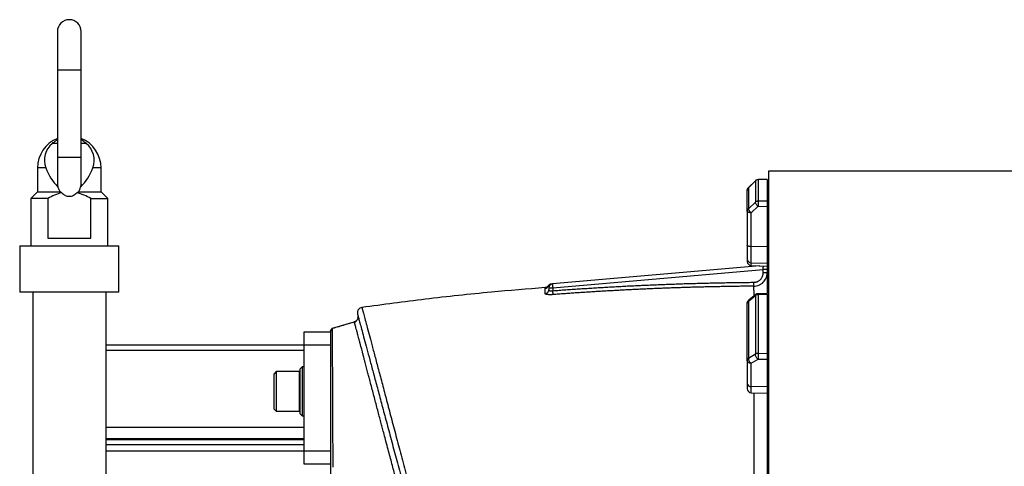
# Model space of a CAD drawing. Header units: inches. Extents: x -109 to 21, y -36 to 51.
# Tile 6 of 26: x -106 to -77, y 7 to 20. Entities that reach past the tile are written whole.
import ezdxf

# ---------------------------------------------------------------- set-up
doc = ezdxf.new("R2010")
doc.units = ezdxf.units.IN
doc.header["$MEASUREMENT"] = 0

msp = doc.modelspace()

# ---------------------------------------------------------------- linework, layer by layer
at = {"color": 7, "linetype": 'Continuous', "lineweight": 25}
for p, q in [((-104.783, 19.567), (-104.783, 15.052)), ((-104.075, 15.051), (-104.075, 19.567)), ((-105.374, 15.512), (-105.374, 14.795)), ((-103.484, 14.795), (-103.484, 15.512)), ((-17.323, 15.413), (-83.622, 15.413)), ((-83.622, 15.413), (-83.622, -15.413)), ((-84.217, 14.922), (-84.011, 15.126)), ((-84.009, 15.128), (-84.216, 14.924)), ((-84.011, 15.126), (-84.011, 14.488)), ((-83.657, 15.163), (-83.929, 15.162)), ((-83.661, 15.162), (-83.927, 15.16)), ((-83.927, 15.16), (-83.927, 14.52)), ((-83.661, 15.162), (-83.661, 14.517)), ((-105.374, 14.795), (-105.571, 14.598)), ((-105.374, 14.795), (-104.698, 14.795)), ((-104.161, 14.795), (-103.484, 14.795)), ((-103.287, 14.598), (-103.484, 14.795)), ((-84.217, 14.922), (-84.217, 14.296)), ((-83.622, 14.839), (-83.661, 14.839)), ((-105.571, 14.598), (-105.571, 13.189)), ((-105.07, 14.598), (-105.571, 14.598)), ((-105.07, 14.598), (-105.07, 13.425)), ((-103.788, 13.425), (-103.788, 14.598)), ((-103.788, 14.598), (-103.287, 14.598)), ((-103.287, 13.189), (-103.287, 14.598)), ((-84.011, 14.488), (-84.217, 14.296)), ((-84.138, 14.177), (-83.932, 14.369)), ((-83.932, 14.369), (-83.661, 14.366)), ((-83.661, 14.517), (-83.927, 14.52)), ((-83.661, 14.366), (-83.661, 11.789)), ((-84.252, 14.218), (-84.252, 13.209)), ((-84.138, 12.606), (-84.138, 14.177)), ((-83.622, 14.218), (-83.661, 14.218)), ((-83.622, 13.875), (-83.661, 13.838)), ((-105.906, 13.189), (-105.906, 11.811)), ((-105.906, 13.189), (-102.953, 13.189)), ((-105.07, 13.425), (-103.788, 13.425)), ((-102.953, 11.811), (-102.953, 13.189)), ((-83.661, 13.163), (-84.138, 13.168)), ((-84.138, 12.689), (-83.661, 12.674)), ((-84.138, 12.606), (-83.661, 12.589)), ((-83.877, 12.597), (-90.05, 12.057)), ((-90.039, 11.939), (-83.78, 12.487)), ((-83.78, 12.388), (-83.78, 12.487)), ((-83.661, 12.487), (-83.78, 12.487)), ((-83.661, 12.388), (-83.78, 12.388)), ((-84.052, 11.991), (-84.053, 12.107)), ((-102.953, 11.811), (-105.906, 11.811)), ((-105.512, 11.811), (-105.512, -4.104)), ((-103.346, 11.811), (-103.346, 5.674)), ((-90.157, 11.939), (-90.039, 11.939)), ((-90.157, 11.939), (-90.157, 11.884)), ((-90.039, 11.939), (-90.039, 11.857)), ((-90.031, 11.741), (-90.039, 11.857)), ((-84.001, 11.74), (-84.208, 11.577)), ((-83.658, 11.772), (-83.93, 11.766)), ((-83.661, 11.744), (-83.927, 11.738)), ((-83.927, 11.738), (-83.927, 9.99)), ((-83.661, 11.744), (-83.661, 9.983)), ((-84.217, 11.549), (-84.011, 11.711)), ((-84.217, 11.549), (-84.217, 9.84)), ((-84.011, 11.711), (-84.011, 9.967)), ((-83.622, 11.485), (-83.661, 11.485)), ((-96.593, 10.745), (-95.949, 10.928)), ((-97.441, 10.63), (-96.654, 10.63)), ((-97.441, 6.693), (-97.441, 10.63)), ((-96.654, 10.648), (-96.654, 10.637)), ((-96.654, 10.63), (-96.654, 10.236)), ((-96.654, 10.236), (-103.346, 10.236)), ((-103.346, 10.091), (-97.441, 10.091)), ((-84.011, 9.967), (-84.217, 9.84)), ((-83.661, 9.983), (-83.927, 9.99)), ((-84.252, 9.786), (-84.252, 9.096)), ((-84.138, 9.696), (-83.932, 9.823)), ((-84.138, 8.82), (-84.138, 9.696)), ((-83.932, 9.823), (-83.661, 9.816)), ((-83.661, 9.816), (-83.661, 2.773)), ((-83.622, 9.786), (-83.661, 9.786)), ((-98.268, 9.449), (-98.346, 9.37)), ((-97.591, 9.449), (-98.268, 9.449)), ((-98.268, 9.449), (-98.268, 8.268)), ((-97.5, 9.587), (-97.559, 9.528)), ((-97.559, 8.189), (-97.559, 9.528)), ((-97.441, 9.587), (-97.5, 9.587)), ((-97.5, 9.587), (-97.5, 8.13)), ((-83.622, 9.552), (-83.661, 9.526)), ((-98.346, 9.37), (-98.346, 8.346)), ((-83.661, 8.993), (-84.138, 9.005)), ((-84.138, 8.82), (-83.661, 8.804)), ((-98.346, 8.346), (-98.268, 8.268)), ((-98.268, 8.268), (-97.591, 8.268)), ((-97.559, 8.189), (-97.5, 8.13)), ((-97.5, 8.13), (-97.441, 8.13)), ((-103.346, 7.793), (-97.441, 7.793)), ((-97.441, 7.446), (-103.346, 7.446)), ((-103.346, 7.428), (-97.441, 7.428)), ((-97.441, 7.271), (-103.346, 7.271)), ((-96.654, 7.087), (-103.346, 7.087)), ((-96.654, 6.693), (-97.441, 6.693))]:
    msp.add_line(p, q, dxfattribs=at)
at = {"color": 8, "linetype": 'Continuous', "lineweight": 25}
for p, q in [((-104.783, 18.425), (-104.075, 18.425)), ((-104.783, 16.242), (-104.933, 16.242)), ((-103.925, 16.242), (-104.075, 16.242)), ((-104.783, 15.827), (-104.075, 15.827)), ((-105.126, 15.512), (-105.374, 15.512)), ((-103.484, 15.512), (-103.732, 15.512)), ((-83.928, 15.16), (-83.927, 15.16)), ((-84.216, 14.922), (-84.217, 14.922)), ((-95.949, 10.928), (-95.946, 10.921)), ((-97.591, 9.449), (-97.591, 8.268))]:
    msp.add_line(p, q, dxfattribs=at)
at = {"color": 7, "linetype": 'Continuous', "lineweight": 25, "flags": 128}
for points in [[(-84.138, 13.168), (-84.16, 13.169), (-84.182, 13.172), (-84.202, 13.176), (-84.219, 13.181), (-84.233, 13.187), (-84.243, 13.193), (-84.25, 13.201), (-84.252, 13.209)], [(-96.654, 10.657), (-96.623, 10.701), (-96.593, 10.745)], [(-96.579, 6.606), (-96.579, 6.707), (-96.579, 6.745), (-96.579, 6.819), (-96.579, 6.922), (-96.58, 7.054), (-96.58, 7.213), (-96.58, 7.303), (-96.581, 7.342), (-96.581, 7.382), (-96.581, 7.42), (-96.581, 7.459), (-96.581, 7.498), (-96.582, 7.65), (-96.582, 7.844), (-96.583, 8.049), (-96.584, 8.247), (-96.585, 8.438), (-96.585, 8.485), (-96.585, 8.549), (-96.586, 8.609), (-96.586, 8.664), (-96.586, 8.715), (-96.586, 8.762), (-96.586, 8.806), (-96.587, 8.876), (-96.587, 8.934), (-96.587, 8.996), (-96.588, 9.048), (-96.588, 9.098), (-96.588, 9.144), (-96.588, 9.188), (-96.588, 9.23), (-96.589, 9.269), (-96.589, 9.305), (-96.589, 9.367), (-96.59, 9.447), (-96.59, 9.544), (-96.591, 9.638), (-96.591, 9.741), (-96.592, 9.837), (-96.592, 9.85), (-96.592, 9.863), (-96.592, 9.877), (-96.592, 9.89), (-96.592, 9.903), (-96.592, 9.916), (-96.592, 9.931), (-96.592, 9.955), (-96.592, 9.991), (-96.593, 10.037), (-96.593, 10.091), (-96.593, 10.111), (-96.593, 10.132), (-96.593, 10.153), (-96.593, 10.175), (-96.593, 10.198), (-96.594, 10.222), (-96.594, 10.245), (-96.594, 10.392), (-96.595, 10.505), (-96.595, 10.59), (-96.595, 10.652), (-96.595, 10.694), (-96.594, 10.721), (-96.594, 10.732)]]:
    msp.add_lwpolyline(points, dxfattribs=at)
at = {"color": 7, "linetype": 'Continuous', "lineweight": 25}
for centre, radius, start, end in [((-104.429, 19.567), 0.354, 0, 180), ((-104.429, 15.512), 0.945, 112.0243, 180), ((-104.524, 15.743), 0.645, 129.3732, 201.0106), ((-104.429, 15.512), 0.945, 0, 67.9757), ((-104.335, 15.743), 0.645, 338.9894, 50.6268), ((-103.709, 16.005), 1.5, 199.1959, 225.1943), ((-105.149, 16.005), 1.5, 314.8057, 340.8041), ((-83.927, 15.044), 0.118, 90, 134.5994), ((-84.134, 14.839), 0.118, 134.5997, 180.0078), ((-84.137, 12.804), 0.115, 181.5265, 269.5857), ((-84.134, 12.724), 0.118, 180, 268), ((-90.067, 11.937), 0.118, 95.0057, 152.0958), ((-90.039, 11.939), 0.118, 95, 180), ((-90.276, 12.047), 0.118, 274.3624, 331.9389), ((-90.274, 11.885), 0.117, 273.8844, 359.5793), ((-83.927, 11.648), 0.118, 90, 128.3144), ((-84.134, 11.485), 0.118, 128.3152, 179.9873), ((-97.591, 9.417), 0.0315, 360, 90), ((-84.147, 9.111), 0.106, 188.2348, 274.9179), ((-84.134, 8.938), 0.118, 180, 268), ((-97.591, 8.299), 0.0315, 270, 0)]:
    msp.add_arc(centre, radius, start, end, dxfattribs=at)
for points, knots in [([(-104.933, 16.242), (-104.9, 16.269), (-104.852, 16.309), (-104.801, 16.338), (-104.783, 16.348)], [0, 0, 0, 0, 0.6628823, 1, 1, 1, 1]), ([(-103.925, 16.242), (-103.958, 16.269), (-104.007, 16.309), (-104.058, 16.338), (-104.075, 16.348)], [0, 0, 0, 0, 0.662882, 1, 1, 1, 1]), ([(-104.782, 15.056), (-104.783, 15.051), (-104.786, 15.012), (-104.775, 14.973), (-104.766, 14.941)], [0, 0, 0, 0, 0.141514, 1, 1, 1, 1]), ([(-104.092, 14.941), (-104.086, 14.961), (-104.076, 14.999), (-104.076, 15.037), (-104.076, 15.055)], [0, 0, 0, 0, 0.551659, 1, 1, 1, 1]), ([(-83.927, 15.16), (-83.943, 15.16), (-83.958, 15.157), (-83.987, 15.145), (-84, 15.137), (-84.011, 15.126)], [0, 0, 0, 0, 0.5, 0.5, 1, 1, 1, 1]), ([(-104.651, 14.77), (-104.726, 14.753), (-104.797, 14.728), (-104.936, 14.67), (-105.004, 14.636), (-105.07, 14.598)], [0, 0, 0, 0, 0.5, 0.5, 1, 1, 1, 1]), ([(-104.766, 14.941), (-104.76, 14.914), (-104.751, 14.889), (-104.734, 14.852), (-104.728, 14.84), (-104.714, 14.817), (-104.706, 14.806), (-104.698, 14.795)], [0, 0, 0, 0, 0.5, 0.5, 0.75, 0.75, 1, 1, 1, 1]), ([(-104.651, 14.77), (-104.637, 14.754), (-104.621, 14.74), (-104.596, 14.721), (-104.588, 14.715), (-104.57, 14.704), (-104.56, 14.699), (-104.532, 14.686), (-104.512, 14.679), (-104.472, 14.669), (-104.45, 14.667), (-104.408, 14.667), (-104.387, 14.669), (-104.347, 14.679), (-104.327, 14.686), (-104.289, 14.704), (-104.271, 14.715), (-104.237, 14.74), (-104.222, 14.754), (-104.207, 14.77)], [0, 0, 0, 0, 0.125, 0.125, 0.1875, 0.1875, 0.25, 0.25, 0.375, 0.375, 0.5, 0.5, 0.625, 0.625, 0.75, 0.75, 0.875, 0.875, 1, 1, 1, 1]), ([(-103.788, 14.598), (-103.855, 14.636), (-103.922, 14.67), (-104.061, 14.728), (-104.133, 14.753), (-104.207, 14.77)], [0, 0, 0, 0, 0.5, 0.5, 1, 1, 1, 1]), ([(-104.161, 14.795), (-104.144, 14.817), (-104.13, 14.84), (-104.108, 14.888), (-104.099, 14.914), (-104.092, 14.941)], [0, 0, 0, 0, 0.5, 0.5, 1, 1, 1, 1]), ([(-84.252, 14.839), (-84.252, 14.842), (-84.252, 14.846), (-84.251, 14.852), (-84.251, 14.858), (-84.249, 14.865), (-84.247, 14.873), (-84.243, 14.884), (-84.238, 14.894), (-84.232, 14.904), (-84.225, 14.913), (-84.22, 14.919), (-84.217, 14.922)], [0, 0, 0, 0, 0.078416, 0.146233, 0.203444, 0.250055, 0.38331, 0.500037, 0.628052, 0.745634, 0.880449, 1, 1, 1, 1]), ([(-84.252, 14.218), (-84.252, 14.226), (-84.252, 14.244), (-84.252, 14.27), (-84.252, 14.296), (-84.252, 14.322), (-84.252, 14.347), (-84.252, 14.371), (-84.252, 14.396), (-84.252, 14.419), (-84.252, 14.443), (-84.252, 14.466), (-84.252, 14.488), (-84.252, 14.511), (-84.252, 14.532), (-84.252, 14.554), (-84.252, 14.581), (-84.252, 14.613), (-84.252, 14.65), (-84.252, 14.685), (-84.252, 14.719), (-84.252, 14.751), (-84.252, 14.782), (-84.252, 14.812), (-84.252, 14.83), (-84.252, 14.839)], [0, 0, 0, 0, 0.033347, 0.066687, 0.100023, 0.133354, 0.166683, 0.200009, 0.233334, 0.266658, 0.299983, 0.33331, 0.36664, 0.399972, 0.433309, 0.466652, 0.500001, 0.56252, 0.625022, 0.687512, 0.749996, 0.812481, 0.874972, 0.937476, 1, 1, 1, 1]), ([(-83.927, 14.52), (-83.929, 14.52), (-83.933, 14.52), (-83.941, 14.52), (-83.951, 14.518), (-83.962, 14.516), (-83.972, 14.512), (-83.983, 14.507), (-83.993, 14.502), (-84.002, 14.495), (-84.008, 14.49), (-84.011, 14.488)], [0, 0, 0, 0, 0.061582, 0.125034, 0.250029, 0.375025, 0.500021, 0.614472, 0.75001, 0.866631, 1, 1, 1, 1]), ([(-83.932, 14.369), (-83.941, 14.378), (-83.952, 14.389), (-83.972, 14.412), (-83.981, 14.424), (-83.997, 14.447), (-84.002, 14.458), (-84.01, 14.476), (-84.011, 14.483), (-84.011, 14.488)], [0, 0, 0, 0, 0.25, 0.25, 0.5, 0.5, 0.75, 0.75, 1, 1, 1, 1]), ([(-83.927, 14.52), (-83.928, 14.516), (-83.928, 14.508), (-83.929, 14.487), (-83.93, 14.474), (-83.931, 14.445), (-83.931, 14.428), (-83.931, 14.397), (-83.932, 14.382), (-83.932, 14.369)], [0, 0, 0, 0, 0.25, 0.25, 0.5, 0.5, 0.75, 0.75, 1, 1, 1, 1]), ([(-83.661, 14.517), (-83.661, 14.517), (-83.661, 14.515), (-83.661, 14.513), (-83.661, 14.51), (-83.661, 14.506), (-83.661, 14.501), (-83.661, 14.491), (-83.661, 14.477), (-83.661, 14.457), (-83.661, 14.435), (-83.661, 14.415), (-83.661, 14.4), (-83.661, 14.388), (-83.661, 14.377), (-83.661, 14.369), (-83.661, 14.366)], [0, 0, 0, 0, 0.031096, 0.062253, 0.093546, 0.125049, 0.187536, 0.249883, 0.37483, 0.499558, 0.624408, 0.74928, 0.812291, 0.874666, 0.937028, 1, 1, 1, 1]), ([(-84.217, 14.296), (-84.219, 14.295), (-84.221, 14.293), (-84.225, 14.289), (-84.229, 14.283), (-84.236, 14.274), (-84.242, 14.263), (-84.247, 14.251), (-84.249, 14.242), (-84.251, 14.23), (-84.252, 14.222), (-84.252, 14.218)], [0, 0, 0, 0, 0.056158, 0.115628, 0.178412, 0.290155, 0.499964, 0.604621, 0.724087, 0.840407, 1, 1, 1, 1]), ([(-84.138, 14.177), (-84.153, 14.177), (-84.168, 14.179), (-84.196, 14.183), (-84.208, 14.186), (-84.229, 14.193), (-84.238, 14.198), (-84.249, 14.207), (-84.252, 14.212), (-84.252, 14.218)], [0, 0, 0, 0, 0.25, 0.25, 0.5, 0.5, 0.75, 0.75, 1, 1, 1, 1]), ([(-84.217, 14.296), (-84.218, 14.291), (-84.216, 14.284), (-84.209, 14.267), (-84.203, 14.256), (-84.188, 14.233), (-84.178, 14.22), (-84.158, 14.197), (-84.148, 14.186), (-84.138, 14.177)], [0, 0, 0, 0, 0.25, 0.25, 0.5, 0.5, 0.75, 0.75, 1, 1, 1, 1]), ([(-84.252, 13.102), (-84.252, 13.032), (-84.252, 12.97), (-84.252, 12.867), (-84.252, 12.827), (-84.252, 12.801)], [0, 0, 0, 0, 0.5, 0.5, 1, 1, 1, 1]), ([(-84.252, 12.801), (-84.252, 12.782), (-84.252, 12.742), (-84.252, 12.721), (-84.252, 12.726), (-84.252, 12.727)], [0, 0, 0, 0, 0.4504032, 0.9008064, 1, 1, 1, 1]), ([(-84.053, 12.107), (-84.05, 12.107), (-84.044, 12.107), (-84.035, 12.108), (-84.026, 12.109), (-84.017, 12.11), (-84.008, 12.111), (-83.993, 12.114), (-83.972, 12.12), (-83.947, 12.129), (-83.923, 12.141), (-83.892, 12.16), (-83.857, 12.19), (-83.829, 12.225), (-83.811, 12.257), (-83.8, 12.281), (-83.791, 12.307), (-83.785, 12.331), (-83.782, 12.351), (-83.78, 12.369), (-83.78, 12.381), (-83.78, 12.388)], [0, 0, 0, 0, 0.020988, 0.041936, 0.062868, 0.083809, 0.104782, 0.125811, 0.188148, 0.250647, 0.313158, 0.375862, 0.500232, 0.625373, 0.687562, 0.749933, 0.812446, 0.875109, 0.916739, 0.958313, 1, 1, 1, 1]), ([(-84.052, 11.991), (-84.026, 11.991), (-84, 11.994), (-83.949, 12.005), (-83.924, 12.013), (-83.889, 12.028), (-83.877, 12.033), (-83.855, 12.046), (-83.844, 12.053), (-83.812, 12.075), (-83.792, 12.091), (-83.756, 12.128), (-83.74, 12.148), (-83.712, 12.191), (-83.7, 12.214), (-83.686, 12.25), (-83.682, 12.262), (-83.674, 12.286), (-83.671, 12.299), (-83.664, 12.336), (-83.661, 12.362), (-83.661, 12.388)], [0, 0, 0, 0, 0.125, 0.125, 0.25, 0.25, 0.3125, 0.3125, 0.375, 0.375, 0.5, 0.5, 0.625, 0.625, 0.75, 0.75, 0.8125, 0.8125, 0.875, 0.875, 1, 1, 1, 1]), ([(-90.089, 12.053), (-90.098, 12.052), (-90.115, 12.049), (-90.139, 12.038), (-90.16, 12.023), (-90.171, 12.009), (-90.176, 12.002)], [0, 0, 0, 0, 0.246941, 0.5, 0.753059, 1, 1, 1, 1]), ([(-90.05, 12.057), (-90.05, 12.057), (-90.049, 12.054), (-90.048, 12.042), (-90.048, 12.033), (-90.046, 12.011), (-90.045, 11.998), (-90.042, 11.97), (-90.041, 11.954), (-90.039, 11.939)], [0, 0, 0, 0, 0.25, 0.25, 0.5, 0.5, 0.75, 0.75, 1, 1, 1, 1]), ([(-90.039, 11.857), (-89.975, 11.861), (-89.846, 11.871), (-89.653, 11.885), (-89.46, 11.899), (-89.267, 11.912), (-89.074, 11.924), (-88.881, 11.937), (-88.688, 11.949), (-88.495, 11.96), (-88.302, 11.971), (-88.109, 11.982), (-87.916, 11.992), (-87.723, 12.002), (-87.53, 12.011), (-87.337, 12.02), (-87.144, 12.028), (-86.951, 12.036), (-86.758, 12.044), (-86.565, 12.051), (-86.371, 12.058), (-86.178, 12.065), (-85.985, 12.071), (-85.792, 12.076), (-85.599, 12.081), (-85.406, 12.086), (-85.212, 12.09), (-85.019, 12.094), (-84.826, 12.098), (-84.633, 12.101), (-84.439, 12.103), (-84.246, 12.105), (-84.117, 12.107), (-84.053, 12.107)], [0, 0, 0, 0, 0.032289, 0.064574, 0.096856, 0.129134, 0.16141, 0.193683, 0.225953, 0.25822, 0.290485, 0.322747, 0.355008, 0.387266, 0.419523, 0.451778, 0.484031, 0.516283, 0.548534, 0.580783, 0.613032, 0.64528, 0.677527, 0.709774, 0.742021, 0.774267, 0.806514, 0.83876, 0.871007, 0.903254, 0.935502, 0.967751, 1, 1, 1, 1]), ([(-90.264, 11.948), (-90.798, 11.906), (-91.989, 11.81), (-93.808, 11.615), (-95.09, 11.442), (-95.72, 11.357)], [0, 0, 0, 0, 0.292808, 0.6528009, 1, 1, 1, 1]), ([(-90.031, 11.741), (-90.034, 11.741), (-90.04, 11.74), (-90.049, 11.74), (-90.058, 11.739), (-90.067, 11.739), (-90.081, 11.738), (-90.099, 11.738), (-90.121, 11.738), (-90.142, 11.738), (-90.169, 11.739), (-90.199, 11.742), (-90.223, 11.746), (-90.239, 11.749), (-90.249, 11.753), (-90.257, 11.756), (-90.262, 11.759), (-90.265, 11.762), (-90.266, 11.765), (-90.266, 11.767), (-90.267, 11.768)], [0, 0, 0, 0, 0.025041, 0.050012, 0.074953, 0.099903, 0.124901, 0.187519, 0.250126, 0.312393, 0.374692, 0.499787, 0.624415, 0.686849, 0.749363, 0.811882, 0.874593, 0.916364, 0.958107, 1, 1, 1, 1]), ([(-90.176, 12.003), (-90.181, 11.996), (-90.193, 11.981), (-90.215, 11.966), (-90.239, 11.955), (-90.256, 11.953), (-90.264, 11.952)], [0, 0, 0, 0, 0.255722, 0.511856, 0.761839, 1, 1, 1, 1]), ([(-90.157, 11.884), (-90.157, 11.883), (-90.157, 11.882), (-90.157, 11.879), (-90.156, 11.877), (-90.155, 11.875), (-90.154, 11.873), (-90.152, 11.872), (-90.151, 11.87), (-90.146, 11.867), (-90.138, 11.862), (-90.124, 11.857), (-90.106, 11.854), (-90.088, 11.853), (-90.074, 11.853), (-90.063, 11.854), (-90.051, 11.855), (-90.043, 11.856), (-90.039, 11.857)], [0, 0, 0, 0, 0.03578, 0.070467, 0.104065, 0.136574, 0.167996, 0.198334, 0.22759, 0.255766, 0.385704, 0.506442, 0.631668, 0.753084, 0.814231, 0.875697, 0.937586, 1, 1, 1, 1]), ([(-84.052, 11.991), (-84.111, 11.991), (-84.229, 11.99), (-84.407, 11.988), (-84.584, 11.985), (-84.76, 11.983), (-84.936, 11.98), (-85.112, 11.976), (-85.287, 11.973), (-85.462, 11.969), (-85.636, 11.964), (-85.81, 11.96), (-85.984, 11.955), (-86.157, 11.949), (-86.33, 11.944), (-86.502, 11.938), (-86.674, 11.931), (-86.846, 11.925), (-87.017, 11.918), (-87.188, 11.91), (-87.359, 11.903), (-87.529, 11.895), (-87.698, 11.887), (-87.867, 11.878), (-88.036, 11.869), (-88.205, 11.86), (-88.373, 11.851), (-88.54, 11.841), (-88.707, 11.831), (-88.874, 11.821), (-89.041, 11.81), (-89.207, 11.8), (-89.372, 11.789), (-89.537, 11.777), (-89.702, 11.765), (-89.867, 11.753), (-89.976, 11.745), (-90.031, 11.741)], [0, 0, 0, 0, 0.029678, 0.059291, 0.088838, 0.11832, 0.147737, 0.177088, 0.206373, 0.235594, 0.264749, 0.293839, 0.322864, 0.351824, 0.380718, 0.409548, 0.438313, 0.467012, 0.495647, 0.524216, 0.552721, 0.581161, 0.609536, 0.637847, 0.666092, 0.694273, 0.72239, 0.750441, 0.778428, 0.80635, 0.834208, 0.862001, 0.88973, 0.917394, 0.944994, 0.972529, 1, 1, 1, 1]), ([(-83.927, 11.738), (-83.943, 11.738), (-83.958, 11.735), (-83.987, 11.726), (-84, 11.72), (-84.011, 11.711)], [0, 0, 0, 0, 0.5, 0.5, 1, 1, 1, 1]), ([(-83.661, 11.77), (-83.661, 11.77), (-83.661, 11.769), (-83.661, 11.753), (-83.661, 11.744)], [0, 0, 0, 0, 0.438526, 1, 1, 1, 1]), ([(-84.252, 11.485), (-84.252, 11.487), (-84.252, 11.49), (-84.251, 11.495), (-84.251, 11.499), (-84.249, 11.505), (-84.247, 11.511), (-84.243, 11.52), (-84.238, 11.528), (-84.232, 11.535), (-84.225, 11.542), (-84.22, 11.547), (-84.217, 11.549)], [0, 0, 0, 0, 0.078416, 0.146233, 0.203444, 0.250055, 0.38331, 0.500037, 0.628052, 0.745634, 0.880449, 1, 1, 1, 1]), ([(-84.252, 9.786), (-84.252, 9.806), (-84.252, 9.847), (-84.252, 9.908), (-84.252, 9.968), (-84.252, 10.028), (-84.252, 10.088), (-84.252, 10.147), (-84.252, 10.206), (-84.252, 10.265), (-84.252, 10.324), (-84.252, 10.382), (-84.252, 10.44), (-84.252, 10.498), (-84.252, 10.555), (-84.252, 10.613), (-84.252, 10.686), (-84.252, 10.775), (-84.252, 10.88), (-84.252, 10.984), (-84.252, 11.086), (-84.252, 11.188), (-84.252, 11.288), (-84.252, 11.387), (-84.252, 11.452), (-84.252, 11.485)], [0, 0, 0, 0, 0.033347, 0.066687, 0.100023, 0.133354, 0.166683, 0.200009, 0.233334, 0.266658, 0.299983, 0.33331, 0.36664, 0.399972, 0.433309, 0.466652, 0.500001, 0.56252, 0.625022, 0.687512, 0.749996, 0.812481, 0.874972, 0.937476, 1, 1, 1, 1]), ([(-95.72, 11.358), (-95.741, 11.352), (-95.773, 11.344), (-95.808, 11.316), (-95.831, 11.288), (-95.847, 11.257), (-95.858, 11.213), (-95.853, 11.18), (-95.85, 11.159)], [0, 0, 0, 0, 0.2385202, 0.368022, 0.5005901, 0.6330703, 0.7623195, 1, 1, 1, 1]), ([(-95.848, 11.154), (-95.849, 11.155), (-95.849, 11.158), (-95.836, 11.109), (-95.81, 11.011), (-95.77, 10.862), (-95.718, 10.666), (-95.653, 10.424), (-95.576, 10.136), (-95.487, 9.806), (-95.388, 9.434), (-95.277, 9.022), (-95.156, 8.572), (-95.026, 8.086), (-94.888, 7.569), (-94.741, 7.021), (-94.586, 6.444), (-94.424, 5.84), (-94.256, 5.213), (-94.083, 4.566), (-93.905, 3.902), (-93.722, 3.22), (-93.536, 2.523), (-93.346, 1.814), (-93.154, 1.1), (-92.962, 0.381), (-92.768, -0.341), (-92.574, -1.066), (-92.38, -1.789), (-92.188, -2.506), (-91.999, -3.212), (-91.813, -3.907), (-91.63, -4.589), (-91.451, -5.257), (-91.277, -5.905), (-91.11, -6.531), (-90.949, -7.132), (-90.794, -7.708), (-90.647, -8.258), (-90.508, -8.777), (-90.378, -9.262), (-90.258, -9.711), (-90.147, -10.123), (-90.047, -10.496), (-89.958, -10.829), (-89.881, -11.117), (-89.816, -11.359), (-89.763, -11.556), (-89.739, -11.646), (-89.727, -11.691)], [0, 0, 0, 0, 0.0100424, 0.0316347, 0.0530736, 0.074543, 0.0960683, 0.1177107, 0.1392635, 0.1607521, 0.1822163, 0.2037661, 0.2254318, 0.2469467, 0.2684375, 0.2899091, 0.3114741, 0.3330641, 0.3546791, 0.3761359, 0.3975968, 0.4190577, 0.4407162, 0.462289, 0.4837748, 0.5052046, 0.5266063, 0.548116, 0.5697485, 0.5913149, 0.6128099, 0.6342455, 0.6557883, 0.6774034, 0.6989638, 0.7205048, 0.7419173, 0.7634115, 0.7849941, 0.806625, 0.828119, 0.8495725, 0.8709557, 0.892506, 0.914098, 0.9357, 0.9571493, 0.9785896, 1, 1, 1, 1]), ([(-95.945, 10.92), (-96.039, 10.893), (-96.256, 10.83), (-96.472, 10.768), (-96.594, 10.733)], [0, 0, 0, 0, 0.437935, 1, 1, 1, 1]), ([(-95.949, 10.928), (-95.93, 10.935), (-95.902, 10.947), (-95.876, 10.971), (-95.867, 10.983), (-95.865, 10.988)], [0, 0, 0, 0, 0.558287, 0.859348, 1, 1, 1, 1]), ([(-95.903, 10.951), (-95.903, 10.95), (-95.916, 10.938), (-95.932, 10.932), (-95.947, 10.927)], [0, 0, 0, 0, 0.038628, 1, 1, 1, 1]), ([(-95.939, 10.903), (-95.939, 10.904), (-95.942, 10.912), (-95.943, 10.915), (-95.944, 10.918)], [0, 0, 0, 0, 0.159865, 1, 1, 1, 1]), ([(-95.841, 11.039), (-95.842, 11.035), (-95.846, 11.016), (-95.877, 10.963), (-95.915, 10.926), (-95.94, 10.902)], [0, 0, 0, 0, 0.0864583, 0.3917691, 1, 1, 1, 1]), ([(-95.842, 11.04), (-95.839, 11.046), (-95.831, 11.067), (-95.834, 11.094), (-95.837, 11.113), (-95.839, 11.118), (-95.839, 11.12), (-95.839, 11.12)], [0, 0, 0, 0, 0.255442, 0.801524, 0.941155, 0.980417, 1, 1, 1, 1]), ([(-96.593, 10.746), (-96.603, 10.731), (-96.623, 10.701), (-96.643, 10.672), (-96.654, 10.657)], [0, 0, 0, 0, 0.499966, 1, 1, 1, 1]), ([(-96.593, 10.743), (-96.603, 10.728), (-96.623, 10.698), (-96.643, 10.669), (-96.654, 10.654)], [0, 0, 0, 0, 0.499977, 1, 1, 1, 1]), ([(-96.654, 10.229), (-96.654, 10.185), (-96.654, 10.075), (-96.654, 9.85), (-96.654, 9.561), (-96.654, 9.23), (-96.654, 8.861), (-96.654, 8.455), (-96.654, 8.011), (-96.654, 7.532), (-96.654, 7.021), (-96.654, 6.482), (-96.654, 5.916), (-96.654, 5.324), (-96.654, 4.707), (-96.654, 4.071), (-96.654, 3.418), (-96.654, 2.753), (-96.654, 2.075), (-96.654, 1.385), (-96.654, 0.69), (-96.654, -0.007), (-96.654, -0.703), (-96.654, -1.396), (-96.654, -2.084), (-96.654, -2.765), (-96.654, -3.433), (-96.654, -4.084), (-96.654, -4.719), (-96.654, -5.335), (-96.654, -5.928), (-96.654, -6.496), (-96.654, -7.033), (-96.654, -7.541), (-96.654, -8.018), (-96.654, -8.461), (-96.654, -8.868), (-96.654, -9.235), (-96.654, -9.564), (-96.654, -9.851), (-96.654, -10.076), (-96.654, -10.185), (-96.654, -10.229)], [0, 0, 0, 0, 0.017356, 0.042725, 0.068295, 0.093734, 0.119056, 0.144345, 0.16976, 0.195269, 0.220704, 0.246089, 0.271374, 0.296753, 0.322257, 0.347773, 0.373109, 0.398394, 0.423736, 0.449241, 0.474747, 0.500148, 0.525438, 0.55081, 0.576222, 0.601741, 0.627179, 0.65248, 0.677801, 0.703229, 0.728802, 0.75418, 0.779522, 0.804805, 0.830249, 0.855733, 0.881225, 0.906527, 0.931858, 0.957219, 0.982785, 1, 1, 1, 1]), ([(-83.927, 9.99), (-83.929, 9.99), (-83.933, 9.99), (-83.941, 9.989), (-83.951, 9.988), (-83.962, 9.987), (-83.972, 9.984), (-83.983, 9.981), (-83.993, 9.977), (-84.002, 9.973), (-84.008, 9.969), (-84.011, 9.967)], [0, 0, 0, 0, 0.061582, 0.125034, 0.250029, 0.375025, 0.500021, 0.614472, 0.75001, 0.866631, 1, 1, 1, 1]), ([(-83.932, 9.823), (-83.941, 9.829), (-83.952, 9.838), (-83.972, 9.86), (-83.981, 9.874), (-83.997, 9.902), (-84.002, 9.917), (-84.01, 9.944), (-84.011, 9.957), (-84.011, 9.967)], [0, 0, 0, 0, 0.25, 0.25, 0.5, 0.5, 0.75, 0.75, 1, 1, 1, 1]), ([(-83.927, 9.99), (-83.928, 9.979), (-83.928, 9.966), (-83.929, 9.936), (-83.93, 9.92), (-83.931, 9.887), (-83.931, 9.871), (-83.931, 9.843), (-83.932, 9.832), (-83.932, 9.823)], [0, 0, 0, 0, 0.25, 0.25, 0.5, 0.5, 0.75, 0.75, 1, 1, 1, 1]), ([(-83.661, 9.983), (-83.661, 9.981), (-83.661, 9.978), (-83.661, 9.973), (-83.661, 9.969), (-83.661, 9.962), (-83.661, 9.953), (-83.661, 9.939), (-83.661, 9.92), (-83.661, 9.896), (-83.661, 9.873), (-83.661, 9.855), (-83.661, 9.842), (-83.661, 9.832), (-83.661, 9.823), (-83.661, 9.818), (-83.661, 9.816)], [0, 0, 0, 0, 0.031096, 0.062253, 0.093546, 0.125049, 0.187536, 0.249883, 0.37483, 0.499558, 0.624408, 0.74928, 0.812291, 0.874666, 0.937028, 1, 1, 1, 1]), ([(-84.217, 9.84), (-84.219, 9.839), (-84.221, 9.838), (-84.225, 9.835), (-84.229, 9.831), (-84.236, 9.825), (-84.242, 9.817), (-84.247, 9.809), (-84.249, 9.803), (-84.251, 9.795), (-84.252, 9.789), (-84.252, 9.786)], [0, 0, 0, 0, 0.056158, 0.115628, 0.178412, 0.290155, 0.499964, 0.604621, 0.724087, 0.840407, 1, 1, 1, 1]), ([(-84.138, 9.696), (-84.153, 9.696), (-84.168, 9.699), (-84.196, 9.708), (-84.208, 9.715), (-84.229, 9.732), (-84.238, 9.741), (-84.249, 9.763), (-84.252, 9.774), (-84.252, 9.786)], [0, 0, 0, 0, 0.25, 0.25, 0.5, 0.5, 0.75, 0.75, 1, 1, 1, 1]), ([(-84.217, 9.84), (-84.218, 9.83), (-84.216, 9.817), (-84.209, 9.789), (-84.203, 9.775), (-84.188, 9.747), (-84.178, 9.733), (-84.158, 9.711), (-84.148, 9.702), (-84.138, 9.696)], [0, 0, 0, 0, 0.25, 0.25, 0.5, 0.5, 0.75, 0.75, 1, 1, 1, 1]), ([(-84.252, 9.029), (-84.252, 9.01), (-84.252, 8.974), (-84.252, 8.943), (-84.252, 8.94), (-84.252, 8.939)], [0, 0, 0, 0, 0.339879, 0.679759, 1, 1, 1, 1])]:
    msp.add_open_spline(points, degree=3, knots=knots, dxfattribs=at)
for points in [[(-104.651, 14.77), (-104.668, 14.777), (-104.684, 14.786), (-104.698, 14.795)], [(-104.161, 14.795), (-104.175, 14.786), (-104.19, 14.777), (-104.207, 14.77)], [(-84.252, 13.209), (-84.252, 13.172), (-84.252, 13.136), (-84.252, 13.102)], [(-90.077, 12.054), (-90.085, 12.054), (-90.089, 12.053), (-90.089, 12.053)], [(-90.267, 11.768), (-90.267, 11.848), (-90.267, 11.902), (-90.267, 11.93)], [(-84.252, 9.096), (-84.252, 9.071), (-84.252, 9.048), (-84.252, 9.029)]]:
    msp.add_open_spline(points, degree=3, dxfattribs=at)
at = {"color": 8, "linetype": 'Continuous', "lineweight": 25}
for points, knots in [([(-83.78, 12.487), (-83.778, 12.502), (-83.775, 12.534), (-83.773, 12.567), (-83.771, 12.585), (-83.771, 12.591), (-83.77, 12.593)], [0, 0, 0, 0, 0.355597, 0.709759, 0.894154, 1, 1, 1, 1]), ([(-90.267, 11.93), (-90.265, 11.944), (-90.264, 11.959), (-90.264, 11.952), (-90.264, 11.952)], [0, 0, 0, 0, 0.999711, 1, 1, 1, 1]), ([(-90.176, 12.002), (-90.176, 12.002), (-90.176, 12.002), (-90.174, 11.998), (-90.173, 11.995), (-90.171, 11.992)], [0, 0, 0, 0, 0.5, 0.5, 1, 1, 1, 1]), ([(-90.171, 11.992), (-90.168, 11.986), (-90.163, 11.979), (-90.161, 11.964), (-90.161, 11.96)], [0, 0, 0, 0, 0.748482, 1, 1, 1, 1]), ([(-84.051, 11.701), (-84.051, 11.716), (-84.051, 11.769), (-84.051, 11.845), (-84.052, 11.927), (-84.052, 11.971), (-84.052, 11.991)], [0, 0, 0, 0, 0.120559, 0.448547, 0.741688, 1, 1, 1, 1]), ([(-84.011, 11.711), (-84.01, 11.72), (-84.009, 11.732), (-84.003, 11.738), (-84, 11.74)], [0, 0, 0, 0, 0.699036, 1, 1, 1, 1]), ([(-83.93, 11.765), (-83.93, 11.765), (-83.93, 11.765), (-83.929, 11.759), (-83.928, 11.746), (-83.927, 11.738)], [0, 0, 0, 0, 0.206561, 0.46331, 1, 1, 1, 1]), ([(-84.207, 11.577), (-84.209, 11.575), (-84.216, 11.569), (-84.217, 11.557), (-84.217, 11.549)], [0, 0, 0, 0, 0.281061, 1, 1, 1, 1]), ([(-95.72, 11.356), (-95.72, 11.357), (-95.721, 11.361), (-95.716, 11.343), (-95.703, 11.293), (-95.676, 11.193), (-95.634, 11.035), (-95.578, 10.826), (-95.509, 10.567), (-95.428, 10.261), (-95.335, 9.91), (-95.23, 9.516), (-95.114, 9.078), (-94.988, 8.601), (-94.852, 8.088), (-94.708, 7.542), (-94.555, 6.964), (-94.394, 6.356), (-94.226, 5.72), (-94.052, 5.061), (-93.873, 4.384), (-93.688, 3.687), (-93.499, 2.972), (-93.306, 2.243), (-93.111, 1.504), (-92.914, 0.76), (-92.717, 0.013), (-92.518, -0.738), (-92.319, -1.49), (-92.121, -2.237), (-91.926, -2.973), (-91.734, -3.697), (-91.546, -4.408), (-91.361, -5.104), (-91.181, -5.782), (-91.008, -6.436), (-90.842, -7.064), (-90.682, -7.666), (-90.53, -8.24), (-90.386, -8.783), (-90.252, -9.29), (-90.127, -9.759), (-90.013, -10.188), (-89.919, -10.545), (-89.841, -10.838), (-89.778, -11.077), (-89.721, -11.288), (-89.673, -11.471), (-89.632, -11.625), (-89.598, -11.751), (-89.572, -11.849), (-89.561, -11.89), (-89.556, -11.911)], [0, 0, 0, 0, 0.001564, 0.017771, 0.033882, 0.055288, 0.076706, 0.098235, 0.119873, 0.14136, 0.162767, 0.184192, 0.20573, 0.227345, 0.248814, 0.270214, 0.291632, 0.313156, 0.334756, 0.35621, 0.37759, 0.398976, 0.420454, 0.442065, 0.463548, 0.484921, 0.506274, 0.527696, 0.549275, 0.570845, 0.592273, 0.613652, 0.635067, 0.656603, 0.678183, 0.699615, 0.720982, 0.742369, 0.763857, 0.785465, 0.806929, 0.82829, 0.849639, 0.87107, 0.887256, 0.903475, 0.919586, 0.93563, 0.951651, 0.967692, 0.983802, 1, 1, 1, 1]), ([(-89.877, -11.577), (-89.888, -11.538), (-89.908, -11.462), (-89.948, -11.314), (-89.993, -11.148), (-90.037, -10.986), (-90.079, -10.829), (-90.121, -10.676), (-90.167, -10.504), (-90.216, -10.324), (-90.266, -10.143), (-90.329, -9.912), (-90.408, -9.621), (-90.505, -9.262), (-90.608, -8.888), (-90.701, -8.546), (-90.785, -8.237), (-90.86, -7.964), (-90.937, -7.681), (-91.014, -7.397), (-91.11, -7.045), (-91.221, -6.634), (-91.346, -6.174), (-91.46, -5.75), (-91.579, -5.309), (-91.703, -4.847), (-91.836, -4.355), (-91.961, -3.891), (-92.059, -3.524), (-92.133, -3.25), (-92.184, -3.058), (-92.235, -2.869), (-92.285, -2.683), (-92.335, -2.5), (-92.383, -2.32), (-92.444, -2.095), (-92.516, -1.828), (-92.602, -1.509), (-92.7, -1.147), (-92.809, -0.744), (-92.927, -0.307), (-93.048, 0.139), (-93.186, 0.647), (-93.339, 1.208), (-93.501, 1.805), (-93.659, 2.386), (-93.812, 2.951), (-93.96, 3.498), (-94.103, 4.027), (-94.233, 4.506), (-94.351, 4.943), (-94.459, 5.344), (-94.567, 5.744), (-94.672, 6.132), (-94.758, 6.453), (-94.827, 6.712), (-94.883, 6.92), (-94.942, 7.143), (-95.002, 7.366), (-95.057, 7.575), (-95.104, 7.751), (-95.147, 7.915), (-95.191, 8.081), (-95.239, 8.26), (-95.288, 8.445), (-95.338, 8.634), (-95.388, 8.825), (-95.439, 9.018), (-95.478, 9.166), (-95.506, 9.272), (-95.524, 9.339), (-95.542, 9.41), (-95.562, 9.484), (-95.582, 9.561), (-95.603, 9.641), (-95.626, 9.725), (-95.652, 9.825), (-95.68, 9.931), (-95.706, 10.03), (-95.726, 10.108), (-95.741, 10.165), (-95.753, 10.208), (-95.762, 10.243), (-95.771, 10.276), (-95.779, 10.308), (-95.787, 10.339), (-95.795, 10.369), (-95.803, 10.397), (-95.815, 10.444), (-95.831, 10.504), (-95.854, 10.59), (-95.876, 10.675), (-95.894, 10.742), (-95.906, 10.785), (-95.914, 10.814), (-95.921, 10.839), (-95.927, 10.86), (-95.932, 10.879), (-95.936, 10.893), (-95.938, 10.9), (-95.939, 10.903)], [0, 0, 0, 0, 0.0172394, 0.033717, 0.0494208, 0.0643411, 0.0738687, 0.0846024, 0.0965418, 0.1075127, 0.1182325, 0.1286994, 0.1468418, 0.1649242, 0.1829368, 0.2001517, 0.2111966, 0.2232335, 0.2347617, 0.2460844, 0.257407, 0.2760703, 0.2930172, 0.3082479, 0.3217629, 0.339522, 0.3561341, 0.3715991, 0.3859181, 0.3922425, 0.3984566, 0.4045603, 0.4105536, 0.4164366, 0.4222092, 0.4278714, 0.4379655, 0.4476891, 0.4582014, 0.4723368, 0.485786, 0.499516, 0.5144648, 0.5337995, 0.552804, 0.5714806, 0.5898315, 0.6078586, 0.6255638, 0.6429488, 0.6569345, 0.6711512, 0.6855989, 0.7002779, 0.714319, 0.7221702, 0.7303931, 0.7389876, 0.7489923, 0.7577602, 0.7652495, 0.7714606, 0.7791664, 0.787349, 0.7960084, 0.8051443, 0.8147568, 0.824846, 0.8354122, 0.8389635, 0.8428129, 0.8469601, 0.8514054, 0.8561487, 0.8611901, 0.8665295, 0.8726389, 0.881369, 0.8887698, 0.8948412, 0.8995828, 0.9025834, 0.9055443, 0.9084656, 0.9113472, 0.9141891, 0.9169913, 0.9197538, 0.9224767, 0.9307757, 0.9386827, 0.9518265, 0.96372, 0.9693711, 0.9749386, 0.9804226, 0.9858231, 0.99114, 0.9963734, 1, 1, 1, 1]), ([(-84.048, 5.212), (-84.048, 5.303), (-84.048, 5.532), (-84.047, 5.88), (-84.047, 6.188), (-84.047, 6.413), (-84.046, 6.564), (-84.046, 6.71), (-84.046, 6.851), (-84.046, 6.986), (-84.046, 7.116), (-84.046, 7.355), (-84.045, 7.697), (-84.045, 8.132), (-84.045, 8.464), (-84.045, 8.69), (-84.045, 8.779), (-84.045, 8.817)], [0, 0, 0, 0, 0.068134, 0.169307, 0.264967, 0.306123, 0.346166, 0.385095, 0.422912, 0.459614, 0.495203, 0.529677, 0.658109, 0.786008, 0.913369, 0.963259, 1, 1, 1, 1])]:
    msp.add_open_spline(points, degree=3, knots=knots, dxfattribs=at)

doc.saveas('drawing.dxf')
